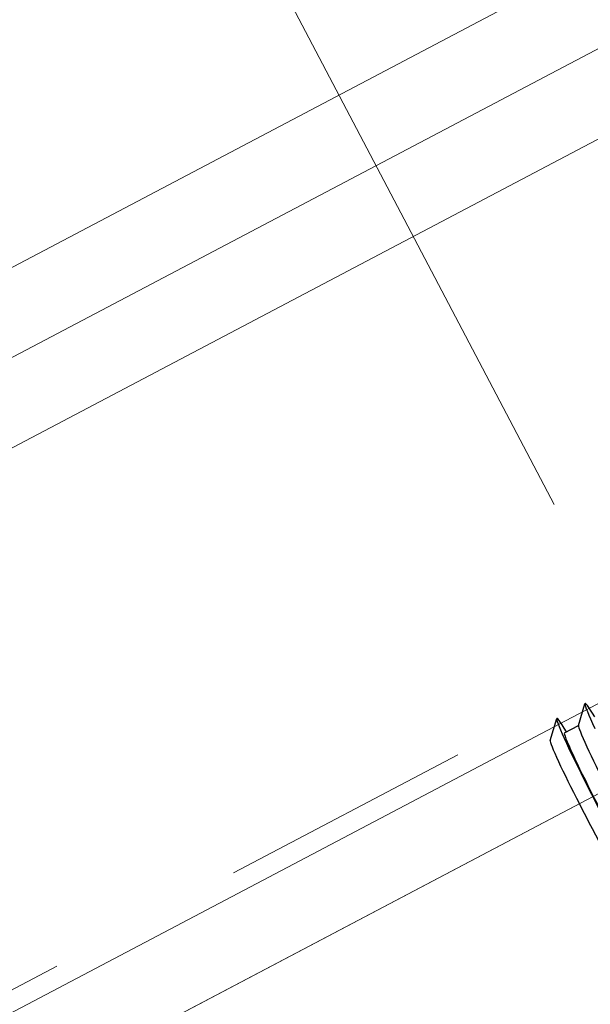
# Model space of a CAD drawing. Header units: metres. Extents: x 7408630 to 7411134, y 5569633 to 5570339.
# Tile 140 of 256: x 7410483.37 to 7410483.656, y 5569937.049 to 5569937.541. Entities that reach past the tile are written whole.
import ezdxf
from ezdxf.enums import TextEntityAlignment as Align

# ---------------------------------------------------------------- set-up
doc = ezdxf.new("R2010")
doc.units = ezdxf.units.M
doc.header["$MEASUREMENT"] = 0
doc.linetypes.add('HIDDEN', pattern=[9.525, 6.35, -3.175])
for name, color, linetype, lineweight in [('! grzejniki', 7, 'Continuous', 0), ('Istn-cienka', 4, 'Continuous', 9), ('Istn-okna', 6, 'Continuous', 13), ('Istn-widok', 1, 'Continuous', 15), ('OPIS POM NOWE', 140, 'Continuous', 5), ('Opis_okna', 8, 'Continuous', 15), ('Opis_pom', 9, 'Continuous', 18)]:
    doc.layers.add(name, color=color, linetype=linetype, lineweight=lineweight)
doc.layers.add('0-wypos-sanitarne', color=1, linetype='Continuous')
doc.layers.add('2_SUFIT OBRYS', color=61, linetype='Continuous', lineweight=0, plot=False)
doc.styles.add('ARIAL', font='tahoma.ttf')

# ---------------------------------------------------------------- blocks, each defined once
blk = doc.blocks.new('99400_TOP')
for points in [[(-0.24944, 0.17326), (-0.24147, 0.18145)], [(-0.24136, 0.17331), (-0.23341, 0.17331), (-0.22548, 0.18145)]]:
    blk.add_lwpolyline(points)
for centre, major_axis, start_param, end_param in [((-0.24136, 0.12581), (0, 0.0557), 5.733752, 6.988802), ((-0.22538, 0.12581), (0, 0.0557), 5.733752, 6.988802), ((-0.24936, 0.12581), (0, 0.0475), 0.043665, 0.705617), ((-0.24136, 0.12581), (0, 0.0475), 0, 0.705617), ((-0.23337, 0.12581), (0, 0.0475), 0.043665, 0.705617), ((-0.24136, 0.12581), (0, 0.0557), 0.705617, 3.691026), ((-0.24936, 0.12581), (0, 0.0475), 0.705617, 3.097928), ((-0.24136, 0.12581), (0, 0.0475), 0.705617, 3.141593), ((-0.23337, 0.12581), (0, 0.0475), 0.705617, 3.097928)]:
    blk.add_ellipse(centre, major_axis=major_axis, ratio=0.04256, start_param=start_param, end_param=end_param)
blk = doc.blocks.new('A$C4ebe9e89')
blk.add_blockref('99400_TOP', (0, 0))
blk = doc.blocks.new('A$C142d3faa')
at = {"layer": '! grzejniki'}
blk.add_lwpolyline([(1100.72536, 4818.60619), (1100.72536, 4813.60619), (1105.72536, 4813.60619), (1105.72536, 4803.60619), (1005.72536, 4803.60619), (1005.72536, 4813.60619), (1010.72536, 4813.60619), (1010.72536, 4818.60619), (1015.72536, 4818.60619), (1015.72536, 4813.60619), (1095.72536, 4813.60619), (1095.72536, 4818.60619)], close=True, dxfattribs=at)
at = {"layer": '2_SUFIT OBRYS'}
blk.add_lwpolyline([(951.22536, 4531.60619), (1139.22536, 4531.60619), (1139.22536, 4817.60619), (916.22536, 4817.60619), (916.22536, 4548.60619), (951.22536, 4548.60619)], close=True, dxfattribs=at)
at = {"layer": 'Istn-cienka', "linetype": 'HIDDEN', "ltscale": 2}
blk.add_lwpolyline([(1010.22536, 4818.60619), (1101.22536, 4818.60619)], dxfattribs=at)
at = {"layer": 'Istn-okna'}
for points in [[(1010.22536, 4850.60619), (1101.22536, 4850.60619)], [(1018.22536, 4846.60619), (1093.22536, 4846.60619)], [(1010.22536, 4842.60619), (1101.22536, 4842.60619)]]:
    blk.add_lwpolyline(points, dxfattribs=at)
at = {"layer": 'Istn-widok'}
blk.add_lwpolyline([(1008.22536, 4813.60619), (1103.22536, 4813.60619)], dxfattribs=at)
at = {"layer": 'Opis_okna'}
blk.add_lwpolyline([(1055.72536, 4827.44731), (1055.72536, 4919.03251)], dxfattribs=at)
at = {"layer": '0-wypos-sanitarne', "xscale": 100, "yscale": 100, "zscale": 100}
blk.add_blockref('A$C4ebe9e89', (1074.9957, 4799.75774), dxfattribs=at)
at = {"layer": 'OPIS POM NOWE', "style": 'ARIAL'}
for tag, p in [('E1,4', (2085.45351, 1677.90272)), ('E1,4', (2642.56507, 1467.09858)), ('E1,4', (2887.55495, 1334.66914)), ('E1,1', (2346.15173, 945.30692)), ('E1,2', (2380.28977, 731.46058)), ('E1,4', (3248.92697, 423.56227)), ('E1,3', (2269.29047, 389.84746)), ('E1,5', (4145.39689, -41.41678))]:
    blk.add_attdef(tag, text='', height=23.936, dxfattribs=at).set_placement(p, align=Align.MIDDLE_CENTER)
at = {"layer": 'Opis_pom', "ltscale": 0.7, "style": 'ARIAL'}
for tag, p in [('B1,18', (784.17545, 4749.37691)), ('B1,21', (1474.16062, 4744.55225)), ('B1/17', (593.195, 4721.36004)), ('1,23', (2643.87974, 4721.36004)), ('1,22', (2015.9973, 4715.61993)), ('A1,1', (-123.27527, 4710.79271)), ('B1,1', (2964.21389, 4687.19476)), ('B1,19', (983.47704, 4684.25047)), ('A1,6', (-365.37937, 4657.22679)), ('A1,16', (198.20726, 4631.43636)), ('B1,20', (1267.19488, 4624.63245)), ('B1,3', (3298.01304, 4567.23582)), ('B1,4', (4545.10985, 4480.62225)), ('A1,5', (-782.1155, 4446.93269)), ('A1,2', (-186.91937, 4425.11232)), ('A1,15', (198.20726, 4391.00084)), ('B1,2', (2872.01208, 4302.45919)), ('A1,3', (-121.28956, 4150.90563)), ('B1,8', (2427.38319, 4053.12316)), ('B1,6', (4754.92624, 3940.33462)), ('A1,4', (-837.67923, 3920.77219)), ('B1,14', (401.20606, 3890.99898)), ('B1,13', (1255.28314, 3857.26479)), ('B1,5', (4487.88744, 3854.52406)), ('B1,10', (1961.59927, 3852.27607)), ('B1,9', (2126.78184, 3827.24689)), ('B1,7', (3203.17952, 3799.68363)), ('B1,11', (2118.65879, 3658.83867)), ('B1,12', (1949.47729, 3633.25719)), ('C1,2', (2894.60473, 3427.28336)), ('C1,3', (2160.24672, 3198.45588)), ('C1,1', (3129.25555, 2706.44899)), ('C1,4', (2077.33924, 2485.4131)), ('C1,5', (2131.38321, 2180.30979)), ('C1,10', (3196.04343, 2172.92088)), ('C1,9', (3215.99552, 1907.6342)), ('C1,6', (2168.07384, 1819.58528)), ('D0,18', (1348.65318, 1483.78164)), ('C1,8', (2890.19555, 1472.29709)), ('C1,7', (2247.74624, 1432.40489)), ('D,03', (680.14667, 1361.20684)), ('D0,15', (1769.82602, 1360.28568)), ('D,07', (301.65348, 1339.2086)), ('D0,6', (-189.6235, 1299.11733)), ('D0,8', (-573.60597, 1280.79442)), ('D0,2', (1011.71883, 1184.66707)), ('D0,4', (520.2942, 1181.60376)), ('D0,14', (1790.01141, 1156.00202)), ('D,05', (264.32997, 1077.69749)), ('D0,13', (1760.78024, 974.27002)), ('D0,09', (-770.07094, 944.55513)), ('D0,1', (999.98875, 928.60626)), ('D0,10', (-751.07239, 564.55801)), ('D0,11', (-751.07239, 336.73827)), ('D0,12', (198.7439, 306.39703))]:
    blk.add_attdef(tag, text='', height=11.968, dxfattribs=at).set_placement(p, align=Align.MIDDLE_CENTER)

msp = doc.modelspace()

# ---------------------------------------------------------------- block references
at = {"xscale": 0.01, "yscale": 0.01, "zscale": 0.01, "rotation": 27.75854060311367}
msp.add_blockref('A$C142d3faa', (7410496.7794, 5569889.66285), dxfattribs=at)

doc.saveas('drawing.dxf')
